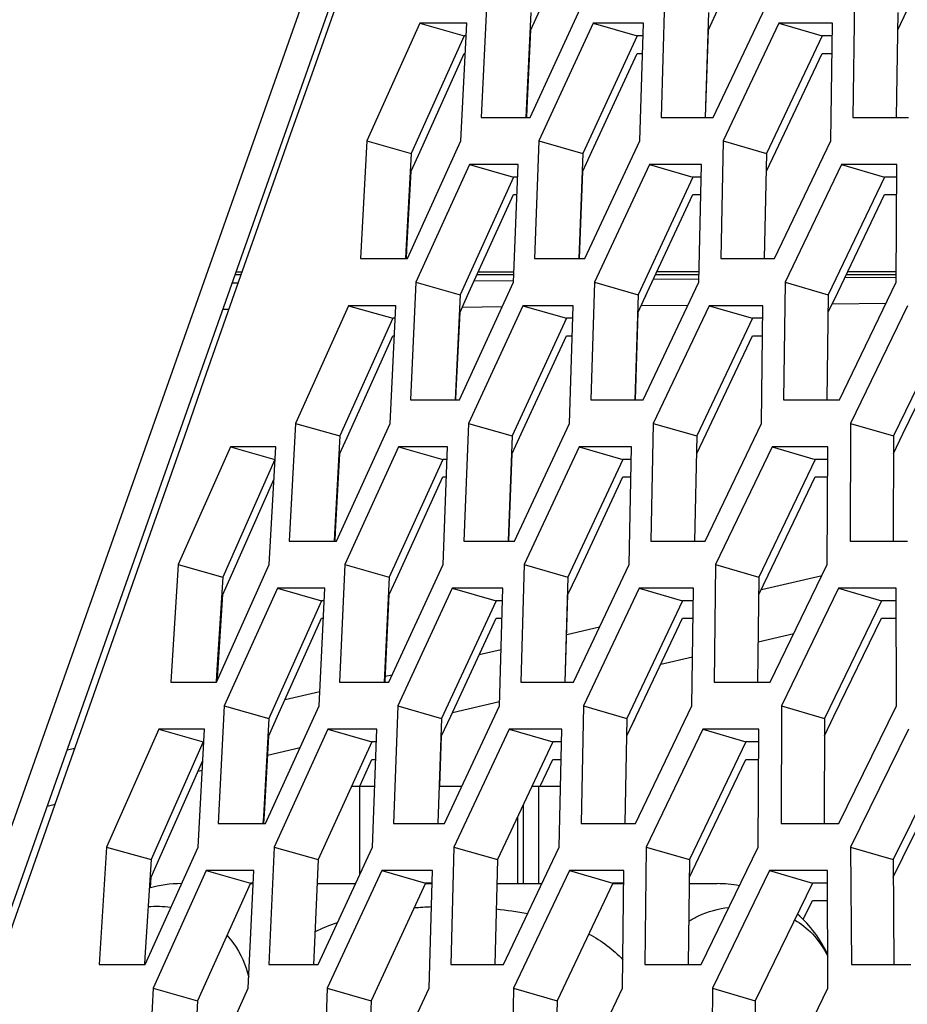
# Model space of a CAD drawing. Header units: millimetres. Extents: x 0 to 420, y 0 to 297.
# Tile 20 of 256: x 87.44 to 89.26, y 86.96 to 88.98. Entities that reach past the tile are written whole.
import ezdxf

# ---------------------------------------------------------------- set-up
doc = ezdxf.new("R2010")
doc.units = ezdxf.units.MM
doc.header["$LTSCALE"] = 23.1
doc.layers.get('0').update_dxf_attribs({"linetype": 'CONTINUOUS'})
doc.layers.add('02___PRT_ALL_AXES', color=7, linetype='CONTINUOUS')
doc.layers.add('DIM_PILOTEES', color=7, linetype='CONTINUOUS')
doc.styles.get("Standard").update_dxf_attribs({"font": 'txt', "width": 0.7})
doc.dimstyles.new('DIMSTYLE_4', dxfattribs={"dimtxt": 2.5, "dimasz": 3.5, "dimexe": 2, "dimexo": 0, "dimtad": 1, "dimdec": 0, "dimlfac": 10, "dimdsep": 46, "dimtxsty": 'Standard', "dimblk": '_FILLED', "dimblk1": '_FILLED', "dimblk2": '_FILLED', "dimcen": 0.09, "dimazin": 2, "dimtp": 0.8, "dimtm": 0.8, "dimtfac": 1, "dimtdec": 0, "dimtofl": 0, "dimtmove": 0, "dimatfit": 3, "dimldrblk": '_FILLED', "dimfxl": 0, "dimtolj": 1, "dimarcsym": 0})

# ---------------------------------------------------------------- blocks, each defined once
blk = doc.blocks.new('_FILLED')
at = {"color": 0, "linetype": 'ByBlock'}
blk.add_solid([(0, 0), (-1, 0.14286), (-1, -0.14286)], dxfattribs=at)
blk = doc.blocks.new('*D10')
at = {"layer": 'DIM_PILOTEES', "color": 2, "linetype": 'Continuous'}
for p, q in [((124.1252, 106.0416), (62.1844, 106.0416)), ((64.1844, 106.0416), (64.1844, 79.644)), ((64.1844, 53.2465), (64.1844, 79.644)), ((101.3716, 53.2465), (62.1844, 53.2465))]:
    blk.add_line(p, q, dxfattribs=at)
at = {"layer": 'DIM_PILOTEES', "color": 2, "linetype": 'Continuous', "xscale": 3.5, "yscale": 3.5, "zscale": 3.5}
for p, rotation in [((64.1844, 106.0416), 90), ((64.1844, 53.2465), 270)]:
    blk.add_blockref('_FILLED', p, dxfattribs=dict(at, rotation=rotation))
at = {"layer": 'DIM_PILOTEES', "color": 2, "linetype": 'Continuous', "insert": (61.0594, 82.8955), "char_height": 2.5, "width": 8.571429, "attachment_point": 2, "rotation": 90, "line_spacing_factor": 0.9}
blk.add_mtext('{\\ftxt;\\W0.0001;\\H0.0001;\\~}{\\ftxt;\\W2.2857142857;\\H2.5; }{\\ftxt;\\W0.0001;\\H0.0001;\\~}', dxfattribs=at)

msp = doc.modelspace()

# ---------------------------------------------------------------- linework, layer by layer
at = {"color": 7, "linetype": 'Continuous'}
for p, q in [((86.5717, 84.905), (91.1597, 97.886)), ((88.4925, 88.9946), (88.4829, 88.7934)), ((88.4925, 88.9588), (88.5108, 88.999)), ((88.8564, 88.9946), (88.8497, 88.7795)), ((88.8564, 88.9588), (88.8751, 88.999)), ((89.245, 88.9946), (89.242, 88.779)), ((89.245, 88.9588), (89.2642, 88.999)), ((88.2643, 88.9722), (88.3551, 88.9463)), ((88.6201, 88.9722), (88.7101, 88.9463)), ((89.0009, 88.9722), (89.0899, 88.9463)), ((88.4848, 88.7978), (88.4925, 88.9588)), ((88.8508, 88.7795), (88.8564, 88.9588)), ((88.3551, 88.9463), (88.2469, 88.7049)), ((88.3593, 88.9463), (88.3551, 88.9463)), ((88.7101, 88.9463), (88.5989, 88.7049)), ((88.7225, 88.9463), (88.7101, 88.9463)), ((89.0899, 88.9463), (88.976, 88.7049)), ((89.1107, 88.9463), (89.0899, 88.9463)), ((88.2649, 88.7093), (88.3551, 88.9105)), ((88.3551, 88.9105), (88.3575, 88.9105)), ((88.6174, 88.7093), (88.7101, 88.9105)), ((88.7101, 88.9105), (88.7214, 88.9105)), ((88.9949, 88.7093), (89.0899, 88.9105)), ((89.0899, 88.9105), (89.1101, 88.9105)), ((88.4829, 88.7934), (88.4822, 88.7794)), ((88.4839, 88.7793), (88.4848, 88.7978)), ((88.4839, 88.7793), (88.4848, 88.7978)), ((88.1559, 88.7307), (88.2469, 88.7049)), ((88.5088, 88.7307), (88.5989, 88.7049)), ((88.8868, 88.7307), (88.976, 88.7049)), ((88.2469, 88.669), (88.2649, 88.7093)), ((88.5989, 88.669), (88.6174, 88.7093)), ((88.976, 88.669), (88.9949, 88.7093)), ((88.2469, 88.7049), (88.2356, 88.5036)), ((88.5989, 88.7049), (88.5905, 88.4897)), ((88.976, 88.7049), (88.9712, 88.4893)), ((88.2378, 88.508), (88.2469, 88.669)), ((88.3664, 88.6824), (88.4568, 88.6566)), ((88.5926, 88.508), (88.5989, 88.669)), ((88.7355, 88.6824), (88.8249, 88.6566)), ((89.1295, 88.6824), (89.218, 88.6566)), ((88.4568, 88.6566), (88.347, 88.4151)), ((88.4653, 88.6566), (88.4568, 88.6566)), ((88.8249, 88.6566), (88.7123, 88.4151)), ((88.8418, 88.6566), (88.8249, 88.6566)), ((89.218, 88.6566), (89.1025, 88.4151)), ((89.2432, 88.6566), (89.218, 88.6566)), ((88.3652, 88.4195), (88.4568, 88.6207)), ((88.4568, 88.6207), (88.4639, 88.6207)), ((88.731, 88.4195), (88.8249, 88.6207)), ((88.8249, 88.6207), (88.841, 88.6207)), ((89.1218, 88.4195), (89.218, 88.6207)), ((89.218, 88.6207), (89.2429, 88.6207)), ((88.2368, 88.4894), (88.2378, 88.508)), ((88.2368, 88.4894), (88.2378, 88.508)), ((88.5919, 88.4897), (88.5926, 88.508)), ((88.5919, 88.4897), (88.5926, 88.508)), ((88.2356, 88.5036), (88.2348, 88.4895)), ((87.8855, 88.457), (87.8982, 88.457)), ((88.3823, 88.457), (88.4574, 88.457)), ((88.8369, 88.447), (88.7435, 88.4462)), ((88.7485, 88.457), (88.8373, 88.457)), ((89.2419, 88.4505), (89.1361, 88.4496)), ((89.1397, 88.457), (89.2421, 88.457)), ((87.8918, 88.4388), (87.879, 88.4387)), ((88.2564, 88.441), (88.347, 88.4151)), ((88.4568, 88.4437), (88.3759, 88.443)), ((88.6227, 88.441), (88.7123, 88.4151)), ((89.0139, 88.441), (89.1025, 88.4151)), ((88.347, 88.4151), (88.3375, 88.2138)), ((88.347, 88.3792), (88.3652, 88.4195)), ((88.3605, 88.409), (88.3652, 88.4195)), ((88.7123, 88.4151), (88.7058, 88.1995)), ((88.7123, 88.3792), (88.731, 88.4195)), ((88.726, 88.4087), (88.731, 88.4195)), ((89.1025, 88.4151), (89.0997, 88.1995)), ((89.1025, 88.3792), (89.1218, 88.4195)), ((89.1165, 88.4084), (89.1218, 88.4195)), ((87.8729, 88.3852), (87.8601, 88.3851)), ((88.1182, 88.3927), (88.2091, 88.3668)), ((88.4333, 88.3901), (88.3516, 88.3893)), ((88.4755, 88.3927), (88.5654, 88.3668)), ((88.8144, 88.3934), (88.7185, 88.3925)), ((88.8578, 88.3927), (88.9468, 88.3668)), ((89.2206, 88.3969), (89.1105, 88.3959)), ((88.2091, 88.3668), (88.1006, 88.1253)), ((88.2136, 88.3668), (88.2091, 88.3668)), ((88.3393, 88.2182), (88.347, 88.3792)), ((88.5654, 88.3668), (88.4541, 88.1253)), ((88.5783, 88.3668), (88.5654, 88.3668)), ((88.7068, 88.1995), (88.7123, 88.3792)), ((88.9468, 88.3668), (88.8327, 88.1253)), ((88.9681, 88.3668), (88.9468, 88.3668)), ((89.353, 88.3668), (89.2361, 88.1253)), ((88.1187, 88.1297), (88.2091, 88.3309)), ((88.2091, 88.3309), (88.2119, 88.3309)), ((88.4726, 88.1297), (88.5654, 88.3309)), ((88.5654, 88.3309), (88.5772, 88.3309)), ((88.8517, 88.1297), (88.9468, 88.3309)), ((88.9468, 88.3309), (88.9676, 88.3309)), ((89.2556, 88.1297), (89.353, 88.3309)), ((88.3375, 88.2138), (88.3368, 88.1999)), ((88.3375, 88.2138), (88.3368, 88.1999)), ((88.3385, 88.1998), (88.3393, 88.2182)), ((88.3385, 88.1998), (88.3393, 88.2182)), ((88.0096, 88.1512), (88.1006, 88.1253)), ((88.364, 88.1512), (88.4541, 88.1253)), ((88.7435, 88.1512), (88.8327, 88.1253)), ((89.148, 88.1512), (89.2361, 88.1253)), ((88.1006, 88.1253), (88.0895, 87.9241)), ((88.1006, 88.0895), (88.1187, 88.1297)), ((88.4541, 88.1253), (88.4459, 87.9102)), ((88.4541, 88.0895), (88.4726, 88.1297)), ((88.8327, 88.1253), (88.8281, 87.9097)), ((88.8327, 88.0895), (88.8517, 88.1297)), ((89.2361, 88.1253), (89.2353, 87.9097)), ((89.2361, 88.0895), (89.2556, 88.1297)), ((87.8757, 88.1029), (87.967, 88.077)), ((88.221, 88.1029), (88.3114, 88.077)), ((88.5916, 88.1029), (88.6811, 88.077)), ((88.9872, 88.1029), (89.0757, 88.077)), ((88.0917, 87.9285), (88.1006, 88.0895)), ((88.4479, 87.9285), (88.4541, 88.0895)), ((87.967, 88.077), (87.8599, 87.8355)), ((88.3114, 88.077), (88.2014, 87.8355)), ((88.3204, 88.077), (88.3114, 88.077)), ((88.6811, 88.077), (88.5682, 87.8355)), ((88.6984, 88.077), (88.6811, 88.077)), ((89.0757, 88.077), (88.96, 87.8355)), ((89.1014, 88.077), (89.0757, 88.077)), ((88.2197, 87.8399), (88.3114, 88.0412)), ((88.3114, 88.0412), (88.3189, 88.0412)), ((88.587, 87.8399), (88.6811, 88.0412)), ((88.6811, 88.0412), (88.6976, 88.0412)), ((88.9793, 87.8399), (89.0757, 88.0412)), ((89.0757, 88.0412), (89.1012, 88.0412)), ((87.8777, 87.8399), (87.9653, 88.0375)), ((88.0895, 87.9241), (88.0887, 87.91)), ((88.0907, 87.9099), (88.0917, 87.9285)), ((88.0907, 87.9099), (88.0917, 87.9285)), ((88.4472, 87.9101), (88.4479, 87.9285)), ((88.4472, 87.9101), (88.4479, 87.9285)), ((87.7685, 87.8614), (87.8599, 87.8355)), ((88.1108, 87.8614), (88.2014, 87.8355)), ((88.4786, 87.8614), (88.5682, 87.8355)), ((88.8714, 87.8614), (88.96, 87.8355)), ((87.8599, 87.7997), (87.8777, 87.8399)), ((88.2014, 87.7997), (88.2197, 87.8399)), ((88.2149, 87.8294), (88.2197, 87.8399)), ((88.5682, 87.7997), (88.587, 87.8399)), ((88.96, 87.7997), (88.9793, 87.8399)), ((88.9652, 87.8105), (89.0897, 87.8393)), ((87.8599, 87.8355), (87.8472, 87.6343)), ((88.2014, 87.8355), (88.1921, 87.6343)), ((88.5682, 87.8355), (88.5619, 87.6199)), ((88.96, 87.8355), (88.9574, 87.6199)), ((87.8497, 87.6387), (87.8599, 87.7997)), ((87.9721, 87.8131), (88.063, 87.7872)), ((88.1939, 87.6387), (88.2014, 87.7997)), ((88.3308, 87.8131), (88.4208, 87.7872)), ((88.5629, 87.6199), (88.5682, 87.7997)), ((88.7147, 87.8131), (88.8037, 87.7872)), ((89.1236, 87.8131), (89.2116, 87.7872)), ((88.063, 87.7872), (87.9543, 87.5457)), ((88.068, 87.7872), (88.063, 87.7872)), ((88.4208, 87.7872), (88.3092, 87.5457)), ((88.4341, 87.7872), (88.4208, 87.7872)), ((88.8037, 87.7872), (88.6894, 87.5457)), ((88.8255, 87.7872), (88.8037, 87.7872)), ((89.2116, 87.7872), (89.0945, 87.5457)), ((89.2417, 87.7872), (89.2116, 87.7872)), ((87.9724, 87.5502), (88.063, 87.7514)), ((88.063, 87.7514), (88.0662, 87.7514)), ((88.3278, 87.5502), (88.4208, 87.7514)), ((88.4208, 87.7514), (88.433, 87.7514)), ((88.7084, 87.5502), (88.8037, 87.7514)), ((88.8037, 87.7514), (88.825, 87.7514)), ((89.114, 87.5502), (89.2116, 87.7514)), ((89.2116, 87.7514), (89.2418, 87.7514)), ((88.5658, 87.7182), (88.6333, 87.7338)), ((88.9584, 87.7029), (89.0318, 87.7199)), ((88.3862, 87.6767), (88.4311, 87.6871)), ((88.7589, 87.6568), (88.824, 87.6718)), ((87.8487, 87.6237), (87.8497, 87.6387)), ((88.1931, 87.6203), (88.1939, 87.6387)), ((88.1931, 87.6203), (88.1939, 87.6387)), ((87.8471, 87.6343), (87.8463, 87.62)), ((88.1921, 87.6343), (88.1914, 87.6203)), ((88.1936, 87.6322), (88.2077, 87.6354)), ((87.9879, 87.5846), (88.0592, 87.6011)), ((88.3314, 87.558), (88.428, 87.5803)), ((87.8633, 87.5716), (87.9543, 87.5457)), ((88.2191, 87.5716), (88.3092, 87.5457)), ((88.6002, 87.5716), (88.6894, 87.5457)), ((89.0063, 87.5716), (89.0945, 87.5457)), ((87.9543, 87.5457), (87.9434, 87.3445)), ((87.9543, 87.5099), (87.9724, 87.5501)), ((87.9677, 87.5397), (87.9724, 87.5502)), ((88.3092, 87.5457), (88.3012, 87.3306)), ((88.3092, 87.5099), (88.3278, 87.5501)), ((88.6894, 87.5457), (88.685, 87.3301)), ((88.6894, 87.5099), (88.7084, 87.5501)), ((88.7032, 87.5392), (88.7084, 87.5502)), ((89.0945, 87.5457), (89.0938, 87.3301)), ((89.0945, 87.5099), (89.114, 87.5501)), ((89.1085, 87.5389), (89.114, 87.5502)), ((87.7289, 87.5233), (87.8202, 87.4974)), ((88.0756, 87.5233), (88.166, 87.4974)), ((88.4477, 87.5233), (88.5372, 87.4974)), ((88.845, 87.5233), (88.9334, 87.4974)), ((87.8202, 87.4974), (87.7129, 87.256)), ((87.8212, 87.4974), (87.8202, 87.4974)), ((87.9455, 87.3489), (87.9543, 87.5099)), ((88.166, 87.4974), (88.0558, 87.256)), ((88.1754, 87.4974), (88.166, 87.4974)), ((88.3053, 87.4066), (88.3092, 87.5099)), ((88.5372, 87.4974), (88.4241, 87.256)), ((88.555, 87.4974), (88.5372, 87.4974)), ((88.9334, 87.4974), (88.8175, 87.256)), ((88.9596, 87.4974), (88.9334, 87.4974)), ((89.3545, 87.4974), (89.2359, 87.256)), ((87.5406, 87.4813), (87.5564, 87.4849)), ((87.9521, 87.4704), (88.0187, 87.4858)), ((87.7308, 87.2604), (87.819, 87.459)), ((88.141, 87.4068), (88.166, 87.4616)), ((88.141, 87.4068), (88.166, 87.4616)), ((88.166, 87.4616), (88.174, 87.4616)), ((88.5114, 87.4066), (88.5372, 87.4616)), ((88.5114, 87.4066), (88.5372, 87.4616)), ((88.5372, 87.4616), (88.5542, 87.4616)), ((88.8368, 87.2604), (88.9334, 87.4616)), ((88.9334, 87.4616), (88.9594, 87.4616)), ((89.2556, 87.2604), (89.3545, 87.4616)), ((87.8094, 87.4374), (87.8179, 87.4394)), ((88.1245, 87.4066), (88.1719, 87.4066)), ((88.1416, 87.2263), (88.1416, 87.4066)), ((88.304, 87.4066), (88.3505, 87.4066)), ((88.4946, 87.4066), (88.553, 87.4066)), ((88.5089, 87.2066), (88.5089, 87.4066)), ((87.4999, 87.3659), (87.516, 87.3696)), ((88.4769, 87.2066), (88.4769, 87.3688)), ((87.9434, 87.3445), (87.9426, 87.3304)), ((87.9445, 87.3303), (87.9455, 87.3489)), ((87.9445, 87.3303), (87.9455, 87.3489)), ((88.4656, 87.2066), (88.4656, 87.3447)), ((87.6215, 87.2818), (87.7129, 87.256)), ((87.9653, 87.2818), (88.0558, 87.256)), ((88.3345, 87.2818), (88.4241, 87.256)), ((88.7289, 87.2818), (88.8175, 87.256)), ((89.1483, 87.2818), (89.2359, 87.256)), ((87.7129, 87.256), (87.7003, 87.0547)), ((87.7129, 87.2201), (87.7308, 87.2604)), ((88.0558, 87.256), (88.0467, 87.0547)), ((88.4241, 87.256), (88.418, 87.0404)), ((88.8175, 87.256), (88.8151, 87.0404)), ((88.8175, 87.2201), (88.8368, 87.2604)), ((88.8315, 87.2493), (88.8368, 87.2604)), ((89.2359, 87.2201), (89.2556, 87.2604)), ((89.2359, 87.256), (89.2372, 87.0404)), ((87.826, 87.2335), (87.9169, 87.2077)), ((88.1862, 87.2335), (88.2761, 87.2077)), ((88.5717, 87.2335), (88.6607, 87.2077)), ((88.9822, 87.2335), (89.0702, 87.2077)), ((87.7115, 87.1977), (87.7129, 87.2201)), ((87.9169, 87.2077), (87.808, 86.9662)), ((87.9223, 87.2077), (87.9169, 87.2077)), ((88.2761, 87.2077), (88.1644, 86.9662)), ((88.2899, 87.2077), (88.2761, 87.2077)), ((88.6607, 87.2077), (88.546, 86.9662)), ((88.6829, 87.2077), (88.6607, 87.2077)), ((89.0702, 87.2077), (88.9528, 86.9662)), ((89.1008, 87.2077), (89.0702, 87.2077)), ((89.0513, 87.133), (89.0702, 87.1718)), ((89.0702, 87.1718), (89.1009, 87.1718)), ((87.7003, 87.0547), (87.6995, 87.0404)), ((88.0467, 87.0547), (88.046, 87.0408)), ((87.7171, 86.9921), (87.808, 86.9662)), ((88.0743, 86.9921), (88.1644, 86.9662)), ((88.4569, 86.9921), (88.546, 86.9662)), ((88.8647, 86.9921), (88.9528, 86.9662)), ((87.808, 86.9662), (87.7973, 86.7649)), ((88.1644, 86.9662), (88.1565, 86.7511)), ((88.546, 86.9662), (88.5419, 86.7506)), ((88.9528, 86.9662), (88.9523, 86.7506))]:
    msp.add_line(p, q, dxfattribs=at)
at = {"color": 3, "linetype": 'Continuous'}
for p, q in [((86.6317, 84.9097), (91.2046, 97.8477)), ((88.402, 89.0205), (88.3906, 88.779)), ((88.4905, 88.779), (88.6015, 89.0205)), ((88.7667, 89.0205), (88.7594, 88.779)), ((88.8663, 88.779), (88.9802, 89.0205)), ((89.1564, 89.0205), (89.1532, 88.779)), ((88.2643, 88.9722), (88.1559, 88.7307)), ((88.3606, 88.9722), (88.2643, 88.9722)), ((88.3489, 88.7307), (88.3606, 88.9722)), ((88.6201, 88.9722), (88.5088, 88.7307)), ((88.7234, 88.9722), (88.6201, 88.9722)), ((88.7157, 88.7307), (88.7234, 88.9722)), ((89.0009, 88.9722), (88.8868, 88.7307)), ((89.1111, 88.9722), (89.0009, 88.9722)), ((89.1076, 88.7307), (89.1111, 88.9722)), ((88.3906, 88.779), (88.4905, 88.779)), ((88.7594, 88.779), (88.8663, 88.779)), ((89.1532, 88.779), (89.267, 88.779)), ((88.1559, 88.7307), (88.1425, 88.4893)), ((88.2392, 88.4893), (88.3489, 88.7307)), ((88.5088, 88.7307), (88.4996, 88.4893)), ((88.6032, 88.4893), (88.7157, 88.7307)), ((88.8868, 88.7307), (88.8817, 88.4893)), ((88.9922, 88.4893), (89.1076, 88.7307)), ((88.3664, 88.6824), (88.2564, 88.441)), ((88.4664, 88.6824), (88.3664, 88.6824)), ((88.4568, 88.441), (88.4664, 88.6824)), ((88.7355, 88.6824), (88.6227, 88.441)), ((88.8424, 88.6824), (88.7355, 88.6824)), ((88.837, 88.441), (88.8424, 88.6824)), ((89.1295, 88.6824), (89.0139, 88.441)), ((89.2433, 88.6824), (89.1295, 88.6824)), ((89.242, 88.441), (89.2433, 88.6824)), ((88.1425, 88.4893), (88.2392, 88.4893)), ((88.4996, 88.4893), (88.6032, 88.4893)), ((88.8817, 88.4893), (88.9922, 88.4893)), ((87.8873, 88.4621), (87.9, 88.4621)), ((88.3847, 88.4624), (88.4576, 88.4624)), ((88.7511, 88.4626), (88.8374, 88.4626)), ((89.1425, 88.4628), (89.2421, 88.4629)), ((88.2564, 88.441), (88.2452, 88.1995)), ((88.3456, 88.1995), (88.4568, 88.441)), ((88.6227, 88.441), (88.6156, 88.1995)), ((88.7229, 88.1995), (88.837, 88.441)), ((89.0139, 88.441), (89.0109, 88.1995)), ((89.1252, 88.1995), (89.242, 88.441)), ((88.1182, 88.3927), (88.0096, 88.1512)), ((88.2149, 88.3927), (88.1182, 88.3927)), ((88.2034, 88.1512), (88.2149, 88.3927)), ((88.4755, 88.3927), (88.364, 88.1512)), ((88.5792, 88.3927), (88.4755, 88.3927)), ((88.5717, 88.1512), (88.5792, 88.3927)), ((88.8578, 88.3927), (88.7435, 88.1512)), ((88.9685, 88.3927), (88.8578, 88.3927)), ((88.9652, 88.1512), (88.9685, 88.3927)), ((89.2651, 88.3927), (89.148, 88.1512)), ((88.2452, 88.1995), (88.3456, 88.1995)), ((88.6156, 88.1995), (88.7229, 88.1995)), ((89.0109, 88.1995), (89.1252, 88.1995)), ((88.0096, 88.1512), (87.9964, 87.9097)), ((88.0935, 87.9097), (88.2034, 88.1512)), ((88.364, 88.1512), (88.3549, 87.9097)), ((88.459, 87.9097), (88.5717, 88.1512)), ((88.7435, 88.1512), (88.7386, 87.9097)), ((88.8496, 87.9097), (88.9652, 88.1512)), ((89.148, 88.1512), (89.1472, 87.9097)), ((87.8757, 88.1029), (87.7685, 87.8614)), ((87.969, 88.1029), (87.8757, 88.1029)), ((87.9555, 87.8614), (87.969, 88.1029)), ((88.221, 88.1029), (88.1108, 87.8614)), ((88.3214, 88.1029), (88.221, 88.1029)), ((88.312, 87.8614), (88.3214, 88.1029)), ((88.5916, 88.1029), (88.4786, 87.8614)), ((88.699, 88.1029), (88.5916, 88.1029)), ((88.6937, 87.8614), (88.699, 88.1029)), ((88.9872, 88.1029), (88.8714, 87.8614)), ((89.1015, 88.1029), (88.9872, 88.1029)), ((89.1004, 87.8614), (89.1015, 88.1029)), ((87.9964, 87.9097), (88.0935, 87.9097)), ((88.3549, 87.9097), (88.459, 87.9097)), ((88.7386, 87.9097), (88.8496, 87.9097)), ((89.1472, 87.9097), (89.2651, 87.9097)), ((87.7685, 87.8614), (87.7534, 87.6199)), ((87.847, 87.6199), (87.9555, 87.8614)), ((88.1108, 87.8614), (88.0998, 87.6199)), ((88.2006, 87.6199), (88.312, 87.8614)), ((88.4786, 87.8614), (88.4717, 87.6199)), ((88.5795, 87.6199), (88.6937, 87.8614)), ((88.8714, 87.8614), (88.8687, 87.6199)), ((88.9834, 87.6199), (89.1004, 87.8614)), ((87.9721, 87.8131), (87.8633, 87.5716)), ((88.0692, 87.8131), (87.9721, 87.8131)), ((88.0579, 87.5716), (88.0692, 87.8131)), ((88.3308, 87.8131), (88.2191, 87.5716)), ((88.4349, 87.8131), (88.3308, 87.8131)), ((88.4277, 87.5716), (88.4349, 87.8131)), ((88.7147, 87.8131), (88.6002, 87.5716)), ((88.8258, 87.8131), (88.7147, 87.8131)), ((88.8228, 87.5716), (88.8258, 87.8131)), ((89.1236, 87.8131), (89.0063, 87.5716)), ((89.2416, 87.8131), (89.1236, 87.8131)), ((89.2427, 87.5716), (89.2416, 87.8131)), ((87.7534, 87.6199), (87.847, 87.6199)), ((88.0998, 87.6199), (88.2006, 87.6199)), ((88.4717, 87.6199), (88.5795, 87.6199)), ((88.8687, 87.6199), (88.9834, 87.6199)), ((87.8633, 87.5716), (87.8504, 87.3301)), ((87.9478, 87.3301), (88.0579, 87.5716)), ((88.2191, 87.5716), (88.2103, 87.3301)), ((88.3148, 87.3301), (88.4277, 87.5716)), ((88.6002, 87.5716), (88.5955, 87.3301)), ((88.707, 87.3301), (88.8228, 87.5716)), ((89.0063, 87.5716), (89.0058, 87.3301)), ((89.1241, 87.3301), (89.2427, 87.5716)), ((87.7289, 87.5233), (87.6215, 87.2818)), ((87.8226, 87.5233), (87.7289, 87.5233)), ((87.8093, 87.2818), (87.8226, 87.5233)), ((88.0756, 87.5233), (87.9653, 87.2818)), ((88.1764, 87.5233), (88.0756, 87.5233)), ((88.1673, 87.2818), (88.1764, 87.5233)), ((88.4477, 87.5233), (88.3345, 87.2818)), ((88.5555, 87.5233), (88.4477, 87.5233)), ((88.5505, 87.2818), (88.5555, 87.5233)), ((88.845, 87.5233), (88.7289, 87.2818)), ((88.9597, 87.5233), (88.845, 87.5233)), ((88.9588, 87.2818), (88.9597, 87.5233)), ((89.2671, 87.5233), (89.1483, 87.2818)), ((87.8504, 87.3301), (87.9478, 87.3301)), ((88.2103, 87.3301), (88.3148, 87.3301)), ((88.5955, 87.3301), (88.707, 87.3301)), ((89.0058, 87.3301), (89.1241, 87.3301)), ((87.6215, 87.2818), (87.6066, 87.0404)), ((87.7006, 87.0404), (87.8093, 87.2818)), ((87.9653, 87.2818), (87.9545, 87.0404)), ((88.0556, 87.0404), (88.1673, 87.2818)), ((88.3345, 87.2818), (88.3278, 87.0404)), ((88.436, 87.0404), (88.5505, 87.2818)), ((88.7289, 87.2818), (88.7264, 87.0404)), ((88.8415, 87.0404), (88.9588, 87.2818)), ((89.1483, 87.2818), (89.1499, 87.0404)), ((87.826, 87.2335), (87.7171, 86.9921)), ((87.9235, 87.2335), (87.826, 87.2335)), ((87.9124, 86.9921), (87.9235, 87.2335)), ((88.1862, 87.2335), (88.0743, 86.9921)), ((88.2907, 87.2335), (88.1862, 87.2335)), ((88.2837, 86.9921), (88.2907, 87.2335)), ((88.5717, 87.2335), (88.4569, 86.9921)), ((88.6832, 87.2335), (88.5717, 87.2335)), ((88.6804, 86.9921), (88.6832, 87.2335)), ((88.9822, 87.2335), (88.8647, 86.9921)), ((89.1006, 87.2335), (88.9822, 87.2335)), ((89.1019, 86.9921), (89.1006, 87.2335)), ((87.6066, 87.0404), (87.7006, 87.0404)), ((87.9545, 87.0404), (88.0556, 87.0404)), ((88.3278, 87.0404), (88.436, 87.0404)), ((88.7264, 87.0404), (88.8415, 87.0404)), ((89.1499, 87.0404), (89.2719, 87.0404)), ((87.7171, 86.9921), (87.7043, 86.7506)), ((87.8021, 86.7506), (87.9124, 86.9921)), ((88.0743, 86.9921), (88.0656, 86.7506)), ((88.1705, 86.7506), (88.2837, 86.9921)), ((88.4569, 86.9921), (88.4524, 86.7506)), ((88.5643, 86.7506), (88.6804, 86.9921)), ((88.8647, 86.9921), (88.8643, 86.7506)), ((88.9832, 86.7506), (89.1019, 86.9921))]:
    msp.add_line(p, q, dxfattribs=at)
msp.add_arc((1427.0327, -382.661), 1419.5894, 160.2161403, 160.7697502, dxfattribs=at)
at = {"color": 7, "linetype": 'Continuous'}
for centre, radius, start, end in [((87.7234, 86.9204), 0.2391, 82.7937, 93.9672), ((88.3235, 86.2424), 0.917, 92.1885, 94.4421)]:
    msp.add_arc(centre, radius, start, end, dxfattribs=at)
for points in [[(88.5315, 99.2474), (87.8199, 94.4031), (87.1072, 89.559), (86.3925, 84.7152)], [(88.4212, 87.1546), (88.4428, 87.1523), (88.4643, 87.1492), (88.4856, 87.145)], [(88.0489, 87.108), (88.064, 87.1153), (88.0796, 87.1215), (88.0954, 87.1269)], [(88.6111, 87.1032), (88.6369, 87.0896), (88.6616, 87.0722), (88.681, 87.0503)]]:
    msp.add_open_spline(points, degree=3, dxfattribs=at)
for points, knots in [([(88.8161, 87.1294), (88.8225, 87.1335), (88.8482, 87.1476), (88.8771, 87.1552), (88.8985, 87.1578)], [0, 0, 0, 0, 0.263009, 1, 1, 1, 1]), ([(89.0335, 87.1323), (89.0468, 87.1244), (89.0739, 87.1029), (89.0934, 87.0742), (89.1016, 87.0575)], [0, 0, 0, 0, 0.455074, 1, 1, 1, 1]), ([(87.8686, 87.1007), (87.8734, 87.0954), (87.8939, 87.0701), (87.9073, 87.0392), (87.9135, 87.0144)], [0, 0, 0, 0, 0.218384, 1, 1, 1, 1])]:
    msp.add_open_spline(points, degree=3, knots=knots, dxfattribs=at)
at = {"layer": '02___PRT_ALL_AXES', "color": 7, "linetype": 'Continuous'}
for p, q in [((87.9169, 87.2066), (87.9222, 87.2066)), ((88.0535, 87.2066), (88.1324, 87.2066)), ((88.2761, 87.2066), (88.2899, 87.2066)), ((88.4227, 87.2066), (88.5148, 87.2066)), ((88.6607, 87.2066), (88.6829, 87.2066)), ((88.817, 87.2066), (88.8742, 87.2066))]:
    msp.add_line(p, q, dxfattribs=at)
for centre, start, end in [((87.7762, 86.9566), 90.193, 105.5779), ((88.8742, 86.9566), 79.4356, 90), ((88.8742, 86.9566), 24.4964, 48.6446)]:
    msp.add_arc(centre, 0.25, start, end, dxfattribs=at)

# ---------------------------------------------------------------- dimensions: what is measured, and where the dimension line sits
at = {"layer": 'DIM_PILOTEES', "color": 2, "linetype": 'Continuous'}
dim = msp.add_linear_dim(base=(64.1844, 53.2465), p1=(124.1252, 106.0416), p2=(101.3716, 53.2465), angle=270, text='{\\ftxt;\\W0.0001;\\H0.0001;\\~}{\\ftxt;\\W2.2857142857;\\H2.5; }{\\ftxt;\\W0.0001;\\H0.0001;\\~}', dimstyle='DIMSTYLE_4', dxfattribs=at)
dim.commit()
dim.dimension.update_dxf_attribs({"geometry": '*D10', "text_midpoint": (64.1844, 82.5384), "dimtype": 160})

doc.saveas('drawing.dxf')
